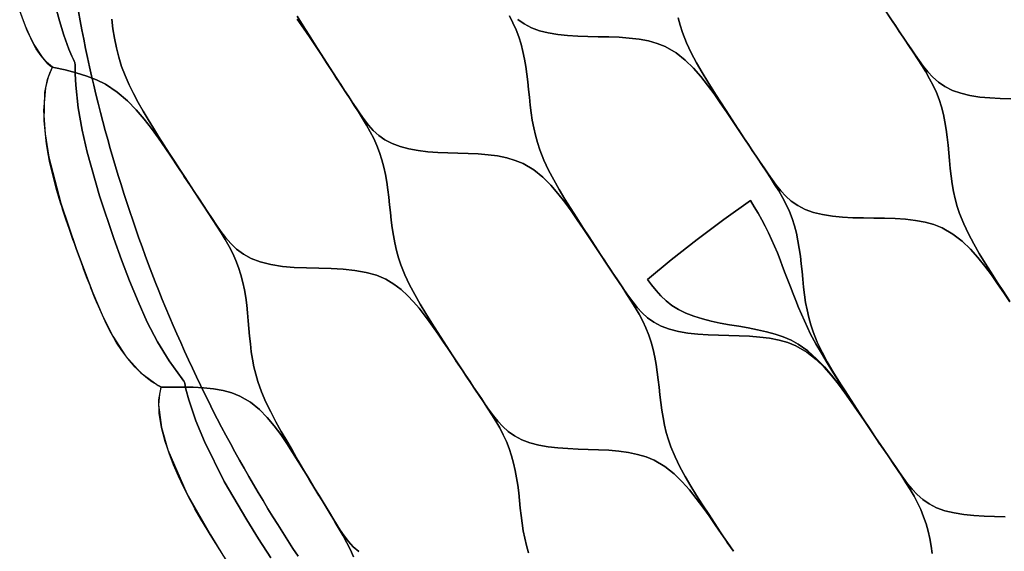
# Model space of a CAD drawing. Header units: centimetres. Extents: x -135 to 135, y -135 to 135.
# Tile 2 of 17: x -133 to -45, y -71 to -24. Entities that reach past the tile are written whole.
import ezdxf

# ---------------------------------------------------------------- set-up
doc = ezdxf.new("R2010")
doc.units = ezdxf.units.CM
doc.layers.get('0').update_dxf_attribs({"true_color": 0x5890e1})

msp = doc.modelspace()

# ---------------------------------------------------------------- linework, layer by layer
at = {"color": 206, "true_color": 0x6c0888}
for points in [[(-124.34, -23.925), (-124.227, -24.77), (-124.089, -25.617), (-123.92, -26.46), (-123.711, -27.297), (-123.455, -28.126), (-123.147, -28.943), (-122.794, -29.746), (-122.404, -30.539), (-121.987, -31.319), (-121.548, -32.09), (-121.097, -32.847), (-120.631, -33.604), (-120.161, -34.35), (-119.688, -35.09), (-119.218, -35.822), (-118.746, -36.558), (-118.277, -37.286), (-117.809, -38.009), (-117.337, -38.729), (-117.908, -37.859), (-117.337, -38.729), (-117.909, -37.868), (-117.337, -38.729), (-117.909, -37.876), (-117.337, -38.729), (-117.907, -37.883), (-117.337, -38.729), (-117.9, -37.887), (-117.337, -38.729), (-117.892, -37.889), (-118.452, -37.043), (-119.018, -36.196), (-119.593, -35.346), (-120.183, -34.493), (-120.797, -33.644), (-121.451, -32.803), (-122.16, -31.976), (-122.946, -31.172), (-123.843, -30.407), (-124.897, -29.711), (-125.687, -29.315), (-126.552, -28.976), (-127.488, -28.684), (-128.475, -28.434), (-129.497, -28.218), (-129.617, -28.194), (-130.148, -27.739), (-130.622, -27.184), (-131.045, -26.556), (-131.42, -25.878), (-132.017, -24.554), (-132.523, -23.171)], [(-132.388, -23.567), (-131.876, -24.894), (-131.272, -26.159), (-130.531, -27.302), (-130.098, -27.79), (-129.865, -28.003), (-129.745, -28.101), (-129.684, -28.146), (-129.646, -28.178), (-129.637, -28.19), (-129.634, -28.198), (-129.632, -28.206), (-129.635, -28.22), (-129.641, -28.234), (-129.653, -28.26), (-129.677, -28.312), (-129.725, -28.416), (-129.815, -28.63), (-129.979, -29.071), (-130.22, -30.011), (-130.391, -32.029), (-130.255, -34.11), (-129.927, -36.19), (-128.872, -40.288), (-127.503, -44.297), (-126.769, -46.283), (-126.007, -48.26), (-125.183, -50.21), (-124.242, -52.102), (-123.105, -53.853), (-121.748, -55.363), (-120.201, -56.497), (-119.997, -56.6), (-119.972, -56.616), (-119.962, -56.628), (-119.959, -56.636), (-119.957, -56.644), (-119.968, -56.7), (-119.998, -56.809), (-120.092, -57.258), (-120.162, -58.212), (-119.91, -60.214), (-119.331, -62.215), (-117.665, -66.087), (-115.559, -69.761), (-114.439, -71.559)], [(-129.336, -22.777), (-128.991, -24.069), (-128.6, -25.344), (-128.141, -26.59), (-127.881, -27.197), (-127.743, -27.496), (-127.672, -27.645), (-127.636, -27.718), (-127.614, -27.764), (-127.609, -27.778), (-127.607, -27.786), (-127.605, -27.793), (-127.604, -27.809), (-127.603, -27.824), (-127.603, -27.855), (-127.601, -27.918), (-127.598, -28.042), (-127.592, -28.291), (-127.577, -28.791), (-127.525, -29.795), (-127.31, -31.801), (-126.963, -33.788), (-126.523, -35.756), (-125.429, -39.627), (-124.142, -43.427), (-123.456, -45.308), (-122.743, -47.175), (-121.99, -49.023), (-121.172, -50.842), (-120.251, -52.606), (-119.211, -54.297), (-118.065, -55.899), (-117.917, -56.094), (-117.899, -56.118), (-117.891, -56.132), (-117.888, -56.139), (-117.885, -56.146), (-117.871, -56.205), (-117.845, -56.324), (-117.735, -56.802), (-117.485, -57.754), (-116.852, -59.629), (-116.088, -61.459), (-114.319, -65.013), (-112.315, -68.442), (-111.264, -70.128), (-110.195, -71.802)], [(-110.195, -71.802), (-111.264, -70.128), (-112.315, -68.442), (-114.319, -65.013), (-116.088, -61.459), (-116.852, -59.629), (-117.485, -57.754), (-117.735, -56.802), (-117.845, -56.324), (-117.871, -56.205), (-117.885, -56.146), (-117.888, -56.139), (-117.891, -56.132), (-117.899, -56.118), (-117.917, -56.094), (-118.065, -55.899), (-119.211, -54.297), (-120.251, -52.606), (-121.172, -50.842), (-121.99, -49.023), (-122.743, -47.175), (-123.456, -45.308), (-124.142, -43.427), (-125.429, -39.627), (-126.523, -35.756), (-126.963, -33.788), (-127.31, -31.801), (-127.525, -29.795), (-127.577, -28.791), (-127.592, -28.291), (-127.598, -28.042), (-127.601, -27.918), (-127.603, -27.855), (-127.603, -27.824), (-127.604, -27.809), (-127.605, -27.793), (-127.607, -27.786), (-127.609, -27.778), (-127.614, -27.764), (-127.636, -27.718), (-127.672, -27.645), (-127.743, -27.496), (-127.881, -27.197), (-128.141, -26.59), (-128.6, -25.344), (-128.991, -24.069), (-129.336, -22.777)], [(-107.753, -71.659), (-108.213, -70.963), (-108.669, -70.264), (-109.119, -69.562), (-109.566, -68.856), (-110.008, -68.148), (-110.445, -67.438), (-110.877, -66.724), (-111.305, -66.007), (-111.729, -65.288), (-112.148, -64.566), (-112.562, -63.842), (-112.971, -63.114), (-113.376, -62.385), (-113.776, -61.652), (-114.171, -60.917), (-114.561, -60.18), (-114.947, -59.439), (-115.328, -58.696), (-115.704, -57.951), (-116.076, -57.204), (-116.442, -56.454), (-116.804, -55.702), (-117.161, -54.948), (-117.513, -54.191), (-117.86, -53.432), (-118.202, -52.671), (-118.539, -51.907), (-118.871, -51.142), (-119.199, -50.374), (-119.521, -49.604), (-119.839, -48.833), (-120.151, -48.059), (-120.458, -47.283), (-120.761, -46.505), (-121.058, -45.726), (-121.351, -44.943), (-121.638, -44.16), (-121.92, -43.375), (-122.198, -42.587), (-122.47, -41.799), (-122.737, -41.008), (-122.999, -40.215), (-123.255, -39.421), (-123.507, -38.626), (-123.754, -37.828), (-123.995, -37.029), (-124.231, -36.229), (-124.462, -35.427), (-124.688, -34.623), (-124.909, -33.818), (-125.124, -33.013), (-125.335, -32.205), (-125.54, -31.396), (-125.74, -30.585), (-125.934, -29.773), (-126.124, -28.961), (-126.308, -28.147), (-126.487, -27.332), (-126.661, -26.516), (-126.829, -25.698), (-126.992, -24.88), (-127.15, -24.061), (-127.302, -23.239)], [(-127.302, -23.239), (-127.15, -24.061), (-126.992, -24.88), (-126.829, -25.698), (-126.661, -26.516), (-126.487, -27.332), (-126.308, -28.147), (-126.124, -28.961), (-125.934, -29.773), (-125.74, -30.585), (-125.54, -31.396), (-125.335, -32.205), (-125.124, -33.013), (-124.909, -33.818), (-124.688, -34.623), (-124.462, -35.427), (-124.231, -36.229), (-123.995, -37.029), (-123.754, -37.828), (-123.507, -38.626), (-123.255, -39.421), (-122.999, -40.215), (-122.737, -41.008), (-122.47, -41.799), (-122.198, -42.587), (-121.92, -43.375), (-121.638, -44.16), (-121.351, -44.943), (-121.058, -45.726), (-120.761, -46.505), (-120.458, -47.283), (-120.151, -48.059), (-119.839, -48.833), (-119.521, -49.604), (-119.199, -50.374), (-118.871, -51.142), (-118.539, -51.907), (-118.202, -52.671), (-117.86, -53.432), (-117.513, -54.191), (-117.161, -54.948), (-116.804, -55.702), (-116.442, -56.454), (-116.076, -57.204), (-115.704, -57.951), (-115.328, -58.696), (-114.947, -59.439), (-114.561, -60.18), (-114.171, -60.917), (-113.776, -61.652), (-113.376, -62.385), (-112.971, -63.114), (-112.562, -63.842), (-112.148, -64.566), (-111.729, -65.288), (-111.305, -66.007), (-110.877, -66.724), (-110.445, -67.438), (-110.008, -68.148), (-109.566, -68.856), (-109.119, -69.562), (-108.669, -70.264), (-108.213, -70.963), (-107.753, -71.659)], [(-88.955, -23.631), (-88.644, -24.239), (-88.367, -24.856), (-88.128, -25.489), (-87.924, -26.138), (-87.754, -26.795), (-87.612, -27.463), (-87.495, -28.134), (-87.399, -28.815), (-87.318, -29.498), (-87.247, -30.184), (-87.179, -30.868), (-87.105, -31.555), (-87.021, -32.235), (-86.919, -32.913), (-86.797, -33.583), (-86.649, -34.244), (-86.47, -34.899), (-86.257, -35.541), (-85.894, -36.449), (-85.476, -37.335), (-85.016, -38.206), (-84.526, -39.063), (-84.015, -39.911), (-83.488, -40.754), (-82.954, -41.592), (-82.416, -42.43), (-81.877, -43.268), (-81.335, -44.104), (-80.787, -44.936), (-81.329, -44.109), (-80.787, -44.936), (-81.327, -44.116), (-80.787, -44.936), (-81.326, -44.12), (-80.787, -44.936), (-81.326, -44.125), (-80.787, -44.936), (-81.325, -44.128), (-80.787, -44.936), (-81.324, -44.131), (-80.787, -44.936), (-81.321, -44.136), (-80.787, -44.936), (-81.316, -44.138), (-81.848, -43.34), (-82.382, -42.544), (-82.92, -41.75), (-83.468, -40.96), (-84.036, -40.179), (-84.636, -39.415), (-85.282, -38.675), (-85.992, -37.97), (-86.797, -37.321), (-87.735, -36.763), (-88.433, -36.472), (-89.192, -36.247), (-90.007, -36.081), (-90.86, -35.968), (-91.736, -35.896), (-92.629, -35.853), (-93.534, -35.826), (-94.437, -35.803), (-95.331, -35.768), (-96.214, -35.707), (-97.074, -35.608), (-97.902, -35.459), (-98.677, -35.253), (-99.393, -34.982), (-100.033, -34.646), (-100.588, -34.249), (-101.07, -33.806), (-101.497, -33.33), (-101.885, -32.835), (-102.248, -32.325), (-102.595, -31.812), (-102.939, -31.296), (-103.282, -30.778), (-103.623, -30.26), (-103.963, -29.739), (-104.302, -29.221), (-104.64, -28.701), (-105.179, -27.866), (-105.714, -27.028), (-106.246, -26.188), (-106.776, -25.346), (-107.305, -24.504), (-107.826, -23.657)], [(-88.208, -23.949), (-87.651, -24.346), (-87.007, -24.68), (-86.284, -24.946), (-85.499, -25.148), (-84.659, -25.292), (-83.785, -25.386), (-82.884, -25.439), (-81.971, -25.466), (-81.047, -25.48), (-80.119, -25.498), (-79.202, -25.532), (-78.302, -25.596), (-77.426, -25.702), (-76.589, -25.859), (-75.81, -26.078), (-75.094, -26.365), (-74.135, -26.919), (-73.313, -27.564), (-72.59, -28.27), (-71.933, -29.011), (-71.326, -29.775), (-70.751, -30.559), (-70.197, -31.352), (-69.653, -32.148), (-69.115, -32.946), (-68.579, -33.747), (-68.045, -34.548), (-67.659, -35.127), (-67.275, -35.704), (-66.889, -36.284), (-66.506, -36.862), (-66.123, -37.441), (-65.742, -38.02), (-65.364, -38.604), (-65, -39.191), (-64.655, -39.787), (-64.336, -40.396), (-64.053, -41.014), (-63.809, -41.648), (-63.602, -42.299), (-63.43, -42.957), (-63.287, -43.626), (-63.17, -44.3), (-63.075, -44.983), (-62.996, -45.669), (-62.926, -46.356), (-62.86, -47.044), (-62.788, -47.732), (-62.705, -48.415), (-62.605, -49.096), (-62.482, -49.768), (-62.334, -50.431), (-62.153, -51.087), (-61.939, -51.729), (-61.57, -52.639), (-61.145, -53.525), (-60.677, -54.396), (-60.179, -55.253), (-59.659, -56.101), (-59.123, -56.942), (-58.579, -57.778), (-58.033, -58.615), (-57.485, -59.451), (-56.934, -60.285), (-56.378, -61.115), (-56.928, -60.291), (-57.473, -59.463), (-58.017, -58.633), (-58.56, -57.803), (-59.102, -56.974), (-59.642, -56.143), (-60.176, -55.309), (-60.699, -54.47), (-61.208, -53.626), (-61.698, -52.773), (-62.162, -51.909), (-62.449, -51.325), (-62.72, -50.733), (-62.98, -50.139), (-63.231, -49.539), (-63.476, -48.937), (-63.716, -48.333), (-63.953, -47.728), (-64.186, -47.122), (-64.418, -46.517), (-64.649, -45.909), (-64.883, -45.302), (-65.122, -44.698), (-65.37, -44.096), (-65.628, -43.498), (-65.9, -42.905), (-66.191, -42.321), (-66.501, -41.745), (-66.83, -41.173), (-67.172, -40.609), (-67.524, -40.051), (-69.881, -41.731), (-72.268, -43.517), (-74.573, -45.319), (-76.673, -47.052), (-76.305, -47.551), (-75.915, -48.038), (-75.492, -48.51), (-75.026, -48.957), (-74.5, -49.369), (-73.906, -49.735), (-73.25, -50.055), (-72.543, -50.33), (-71.79, -50.564), (-71.006, -50.762), (-70.196, -50.933), (-69.374, -51.083), (-68.543, -51.227), (-67.712, -51.372), (-66.894, -51.531), (-66.096, -51.712), (-65.324, -51.925), (-64.59, -52.174), (-63.904, -52.465), (-63.271, -52.805), (-62.396, -53.42), (-61.626, -54.102), (-60.934, -54.825), (-60.293, -55.577), (-59.691, -56.348), (-59.116, -57.132), (-58.557, -57.925), (-58.008, -58.721), (-57.463, -59.519), (-56.919, -60.317), (-56.378, -61.115), (-56.915, -60.319), (-57.455, -59.523), (-57.998, -58.729), (-58.546, -57.938), (-59.104, -57.148), (-59.682, -56.369), (-60.294, -55.607), (-60.954, -54.868), (-61.681, -54.166), (-62.507, -53.521), (-63.47, -52.965), (-64.188, -52.677), (-64.969, -52.455), (-65.808, -52.293), (-66.687, -52.183), (-67.59, -52.113), (-68.511, -52.072), (-69.442, -52.049), (-70.37, -52.027), (-71.288, -51.993), (-72.195, -51.934), (-73.074, -51.834), (-73.921, -51.684), (-74.713, -51.478), (-75.443, -51.207), (-76.096, -50.871), (-76.661, -50.475), (-77.151, -50.031), (-77.587, -49.556), (-77.981, -49.062), (-78.352, -48.552), (-78.706, -48.04), (-79.056, -47.525), (-79.405, -47.009), (-79.752, -46.491), (-80.098, -45.972), (-80.442, -45.454), (-80.787, -44.936), (-81.335, -44.104), (-81.877, -43.268), (-82.416, -42.43), (-82.954, -41.592), (-83.488, -40.754), (-84.015, -39.911), (-84.526, -39.063), (-85.016, -38.206), (-85.476, -37.335), (-85.894, -36.449), (-86.257, -35.541), (-86.47, -34.899), (-86.649, -34.244), (-86.797, -33.583), (-86.919, -32.913), (-87.021, -32.235), (-87.105, -31.555), (-87.179, -30.868), (-87.247, -30.184), (-87.318, -29.498), (-87.399, -28.815), (-87.495, -28.134), (-87.612, -27.463), (-87.754, -26.795), (-87.924, -26.138), (-88.128, -25.489), (-88.367, -24.856), (-88.644, -24.239), (-88.955, -23.631)], [(-44.345, -30.992), (-45.286, -30.973), (-46.215, -30.927), (-47.119, -30.841), (-47.988, -30.703), (-48.801, -30.508), (-49.55, -30.247), (-50.218, -29.917), (-50.795, -29.523), (-51.294, -29.082), (-51.736, -28.606), (-52.136, -28.11), (-52.51, -27.6), (-52.867, -27.086), (-53.22, -26.568), (-53.573, -26.05), (-53.923, -25.53), (-54.273, -25.009), (-54.621, -24.489), (-54.969, -23.969), (-55.523, -23.133)], [(-55.505, -23.167), (-54.969, -23.969), (-54.582, -24.548), (-54.197, -25.125), (-53.81, -25.705), (-53.425, -26.284), (-53.041, -26.863), (-52.66, -27.442), (-52.281, -28.027), (-51.917, -28.615), (-51.572, -29.211), (-51.253, -29.82), (-50.97, -30.439), (-50.728, -31.075), (-50.522, -31.728), (-50.352, -32.389), (-50.211, -33.06), (-50.098, -33.736), (-50.005, -34.423), (-49.93, -35.111), (-49.864, -35.803), (-49.802, -36.494), (-49.734, -37.187), (-49.655, -37.874), (-49.558, -38.559), (-49.44, -39.234), (-49.295, -39.902), (-49.118, -40.562), (-48.906, -41.209), (-48.54, -42.123), (-48.118, -43.015), (-47.652, -43.89), (-47.155, -44.751), (-46.637, -45.603), (-46.102, -46.448), (-45.56, -47.288), (-45.015, -48.13), (-44.468, -48.97)], [(-107.85, -23.924), (-107.287, -24.71), (-106.744, -25.504), (-106.212, -26.302), (-105.686, -27.1), (-105.162, -27.9), (-104.64, -28.701), (-104.264, -29.279), (-103.889, -29.855), (-103.513, -30.435), (-103.138, -31.012), (-102.765, -31.59), (-102.393, -32.167), (-102.024, -32.75), (-101.669, -33.335), (-101.333, -33.928), (-101.02, -34.533), (-100.743, -35.147), (-100.503, -35.777), (-100.298, -36.422), (-100.126, -37.074), (-99.982, -37.737), (-99.864, -38.404), (-99.766, -39.08), (-99.684, -39.759), (-99.612, -40.439), (-99.542, -41.119), (-99.467, -41.801), (-99.382, -42.478), (-99.28, -43.15), (-99.157, -43.816), (-99.008, -44.474), (-98.83, -45.124), (-98.618, -45.762), (-98.255, -46.663), (-97.838, -47.543), (-97.38, -48.407), (-96.893, -49.258), (-96.384, -50.1), (-95.86, -50.936), (-95.328, -51.767), (-94.793, -52.599), (-94.256, -53.43), (-93.717, -54.259), (-93.171, -55.084), (-93.713, -54.266), (-93.171, -55.084), (-93.712, -54.273), (-93.171, -55.084), (-93.712, -54.278), (-93.171, -55.084), (-93.712, -54.282), (-93.171, -55.084), (-93.711, -54.285), (-93.171, -55.084), (-93.71, -54.288), (-93.171, -55.084), (-93.705, -54.292), (-93.171, -55.084), (-93.581, -54.47), (-93.991, -53.854), (-94.402, -53.241), (-94.814, -52.63), (-95.231, -52.018), (-95.651, -51.409), (-96.082, -50.804), (-96.527, -50.206), (-96.993, -49.619), (-97.489, -49.045), (-98.017, -48.492), (-98.596, -47.964), (-99.238, -47.477), (-99.961, -47.045), (-100.785, -46.692), (-101.706, -46.433), (-102.702, -46.256), (-103.741, -46.149), (-104.816, -46.09), (-105.907, -46.06), (-107.003, -46.033), (-108.092, -45.986), (-109.153, -45.895), (-110.175, -45.736), (-111.134, -45.497), (-111.925, -45.201), (-112.625, -44.826), (-113.226, -44.378), (-113.746, -43.877), (-114.204, -43.344), (-114.623, -42.787), (-115.019, -42.219), (-115.407, -41.644), (-115.793, -41.066), (-116.179, -40.485), (-116.564, -39.902), (-116.951, -39.316), (-117.338, -38.729), (-117.809, -38.009), (-118.277, -37.286), (-118.746, -36.558), (-119.218, -35.822), (-119.688, -35.09), (-120.161, -34.35), (-120.631, -33.604), (-121.097, -32.847), (-121.548, -32.09), (-121.987, -31.319), (-122.404, -30.539), (-122.794, -29.746), (-123.147, -28.943), (-123.455, -28.126), (-123.711, -27.297), (-123.92, -26.46), (-124.089, -25.617), (-124.227, -24.77), (-124.34, -23.925)], [(-107.826, -23.657), (-107.305, -24.504), (-106.776, -25.346), (-106.246, -26.188), (-105.714, -27.028), (-105.179, -27.866), (-104.64, -28.7), (-105.176, -27.872), (-104.64, -28.7), (-105.176, -27.88), (-104.64, -28.7), (-105.176, -27.884), (-104.64, -28.7), (-105.175, -27.888), (-104.64, -28.7), (-105.175, -27.892), (-104.64, -28.7), (-105.173, -27.895), (-104.64, -28.7), (-105.168, -27.898), (-104.64, -28.7), (-105.162, -27.9), (-105.686, -27.1), (-106.212, -26.302), (-106.744, -25.504), (-107.287, -24.71), (-107.85, -23.924)], [(-73.947, -23.808), (-73.77, -24.467), (-73.559, -25.113), (-73.194, -26.026), (-72.774, -26.917), (-72.311, -27.792), (-71.817, -28.653), (-71.301, -29.505), (-70.769, -30.351), (-70.23, -31.191), (-69.687, -32.033), (-69.144, -32.874), (-68.597, -33.713), (-68.045, -34.548), (-68.59, -33.718), (-68.045, -34.548), (-68.587, -33.725), (-68.045, -34.548), (-68.586, -33.732), (-68.045, -34.548), (-68.585, -33.74), (-68.045, -34.548), (-68.583, -33.745), (-68.045, -34.548), (-68.579, -33.747), (-69.115, -32.946), (-69.653, -32.148), (-70.197, -31.352), (-70.751, -30.559), (-71.326, -29.775), (-71.933, -29.011), (-72.59, -28.27), (-73.313, -27.564), (-74.135, -26.919), (-75.094, -26.365), (-75.81, -26.078), (-76.589, -25.859), (-77.426, -25.702), (-78.302, -25.596), (-79.202, -25.532), (-80.119, -25.498), (-81.047, -25.48), (-81.971, -25.466), (-82.884, -25.439), (-83.785, -25.386), (-84.659, -25.292), (-85.499, -25.148), (-86.284, -24.946), (-87.007, -24.68), (-87.651, -24.346), (-88.208, -23.949)], [(-44.439, -49.042), (-44.98, -48.244), (-45.527, -47.448), (-46.084, -46.656), (-46.663, -45.874), (-47.274, -45.11), (-47.936, -44.369), (-48.666, -43.666), (-49.496, -43.021), (-50.467, -42.469), (-51.192, -42.184), (-51.982, -41.968), (-52.833, -41.812), (-53.724, -41.709), (-54.642, -41.648), (-55.577, -41.618), (-56.525, -41.604), (-57.471, -41.594), (-58.407, -41.571), (-59.332, -41.521), (-60.23, -41.432), (-61.094, -41.292), (-61.902, -41.093), (-62.646, -40.829), (-63.31, -40.497), (-63.884, -40.103), (-64.381, -39.66), (-64.821, -39.184), (-65.219, -38.688), (-65.592, -38.178), (-65.949, -37.664), (-66.302, -37.146), (-66.653, -36.628), (-67.002, -36.109), (-67.351, -35.588), (-67.698, -35.068), (-68.045, -34.548), (-68.597, -33.713), (-69.144, -32.874), (-69.687, -32.033), (-70.23, -31.191), (-70.769, -30.351), (-71.301, -29.505), (-71.817, -28.653), (-72.311, -27.792), (-72.774, -26.917), (-73.194, -26.026), (-73.559, -25.113), (-73.77, -24.467), (-73.947, -23.808)], [(-44.468, -48.97), (-45.015, -48.13), (-45.56, -47.288), (-46.102, -46.448), (-46.637, -45.603), (-47.155, -44.751), (-47.652, -43.89), (-48.118, -43.015), (-48.54, -42.123), (-48.906, -41.209), (-49.118, -40.562), (-49.295, -39.902), (-49.44, -39.234), (-49.558, -38.559), (-49.655, -37.874), (-49.734, -37.187), (-49.802, -36.494), (-49.864, -35.803), (-49.93, -35.111), (-50.005, -34.423), (-50.098, -33.736), (-50.211, -33.06), (-50.352, -32.389), (-50.522, -31.728), (-50.728, -31.075), (-50.97, -30.439), (-51.253, -29.82), (-51.572, -29.211), (-51.917, -28.615), (-52.281, -28.027), (-52.66, -27.442), (-53.041, -26.863), (-53.425, -26.284), (-53.81, -25.705), (-54.197, -25.125), (-54.582, -24.548), (-54.969, -23.969), (-54.582, -24.555), (-54.969, -23.969), (-54.586, -24.548), (-54.969, -23.969), (-54.587, -24.541), (-54.969, -23.969), (-54.588, -24.535), (-54.969, -23.969), (-54.59, -24.531), (-54.969, -23.969), (-54.621, -24.489), (-54.273, -25.009), (-53.923, -25.53), (-53.573, -26.05), (-53.22, -26.568), (-52.867, -27.086), (-52.51, -27.6), (-52.136, -28.11), (-51.736, -28.606), (-51.294, -29.082), (-50.795, -29.523), (-50.218, -29.917), (-49.55, -30.247), (-48.801, -30.508), (-47.988, -30.703), (-47.119, -30.841), (-46.215, -30.927), (-45.286, -30.973), (-44.345, -30.992)], [(-44.851, -68.158), (-45.794, -68.142), (-46.727, -68.113), (-47.648, -68.058), (-48.543, -67.964), (-49.405, -67.819), (-50.211, -67.618), (-50.954, -67.353), (-51.618, -67.021), (-52.193, -66.627), (-52.69, -66.188), (-53.133, -65.715), (-53.533, -65.224), (-53.908, -64.718), (-54.267, -64.208), (-54.622, -63.695), (-54.976, -63.181), (-55.328, -62.665), (-55.679, -62.147), (-56.028, -61.633), (-56.378, -61.115), (-56.934, -60.285), (-57.485, -59.451), (-58.033, -58.615), (-58.579, -57.778), (-59.123, -56.942), (-59.659, -56.101), (-60.179, -55.253), (-60.677, -54.396), (-61.145, -53.525), (-61.57, -52.639), (-61.939, -51.729), (-62.153, -51.087), (-62.334, -50.431), (-62.482, -49.768), (-62.605, -49.096), (-62.705, -48.415), (-62.788, -47.732), (-62.86, -47.044), (-62.926, -46.356), (-62.996, -45.669), (-63.075, -44.983), (-63.17, -44.3), (-63.287, -43.626), (-63.43, -42.957), (-63.602, -42.299), (-63.809, -41.648), (-64.053, -41.014), (-64.336, -40.396), (-64.655, -39.787), (-65, -39.191), (-65.364, -38.604), (-65.742, -38.02), (-66.123, -37.441), (-66.506, -36.862), (-66.889, -36.284), (-67.275, -35.704), (-67.659, -35.127), (-68.045, -34.548), (-67.659, -35.134), (-68.045, -34.548), (-67.663, -35.127), (-68.045, -34.548), (-67.665, -35.12), (-68.045, -34.548), (-67.666, -35.114), (-68.045, -34.548), (-67.667, -35.11), (-68.045, -34.548), (-67.698, -35.068), (-67.351, -35.588), (-67.002, -36.109), (-66.653, -36.628), (-66.302, -37.146), (-65.949, -37.664), (-65.592, -38.178), (-65.219, -38.688), (-64.821, -39.184), (-64.381, -39.66), (-63.884, -40.103), (-63.31, -40.497), (-62.646, -40.829), (-61.902, -41.093), (-61.094, -41.292), (-60.23, -41.432), (-59.332, -41.521), (-58.407, -41.571), (-57.471, -41.594), (-56.525, -41.604), (-55.577, -41.618), (-54.642, -41.648), (-53.724, -41.709), (-52.833, -41.812), (-51.982, -41.968), (-51.192, -42.184), (-50.467, -42.469), (-49.496, -43.021), (-48.666, -43.666), (-47.936, -44.369), (-47.274, -45.11), (-46.663, -45.874), (-46.084, -46.656), (-45.527, -47.448), (-44.98, -48.244), (-44.439, -49.042)], [(-102.362, -71.251), (-102.851, -70.817), (-103.276, -70.345), (-103.652, -69.849), (-104, -69.335), (-104.329, -68.816), (-104.653, -68.294), (-104.977, -67.771), (-105.298, -67.245), (-105.619, -66.719), (-105.937, -66.193), (-106.256, -65.666), (-106.763, -64.82), (-107.266, -63.972), (-107.766, -63.121), (-108.266, -62.271), (-108.765, -61.421), (-109.257, -60.566), (-109.734, -59.707), (-110.191, -58.839), (-110.618, -57.958), (-111.004, -57.061), (-111.337, -56.142), (-111.528, -55.491), (-111.687, -54.828), (-111.815, -54.159), (-111.919, -53.481), (-112.004, -52.796), (-112.073, -52.109), (-112.133, -51.417), (-112.19, -50.728), (-112.251, -50.038), (-112.324, -49.351), (-112.415, -48.667), (-112.528, -47.992), (-112.669, -47.322), (-112.84, -46.661), (-113.046, -46.008), (-113.289, -45.37), (-113.572, -44.745), (-113.891, -44.128), (-114.237, -43.522), (-114.603, -42.925), (-114.984, -42.325), (-115.37, -41.731), (-115.759, -41.135), (-116.15, -40.536), (-116.545, -39.935), (-116.94, -39.334), (-117.338, -38.729), (-117.338, -38.729), (-116.952, -39.337), (-117.338, -38.729), (-116.954, -39.333), (-117.338, -38.729), (-116.955, -39.33), (-117.338, -38.729), (-116.956, -39.327), (-117.338, -38.729), (-116.955, -39.323), (-117.338, -38.729), (-116.953, -39.318), (-117.338, -38.729), (-116.951, -39.316), (-116.564, -39.902), (-116.179, -40.485), (-115.793, -41.066), (-115.407, -41.644), (-115.019, -42.219), (-114.623, -42.787), (-114.204, -43.344), (-113.746, -43.877), (-113.226, -44.378), (-112.625, -44.826), (-111.925, -45.201), (-111.134, -45.497), (-110.175, -45.736), (-109.153, -45.895), (-108.092, -45.986), (-107.003, -46.033), (-105.907, -46.06), (-104.816, -46.09), (-103.741, -46.149), (-102.702, -46.256), (-101.706, -46.433), (-100.785, -46.692), (-99.961, -47.045), (-99.238, -47.477), (-98.596, -47.964), (-98.017, -48.492), (-97.489, -49.045), (-96.993, -49.619), (-96.527, -50.206), (-96.082, -50.804), (-95.651, -51.409), (-95.231, -52.018), (-94.814, -52.63), (-94.402, -53.241), (-93.991, -53.854), (-93.581, -54.47), (-93.172, -55.084), (-93.172, -55.084), (-92.791, -55.656), (-92.411, -56.228), (-92.031, -56.8), (-91.652, -57.371), (-91.273, -57.944), (-90.896, -58.516), (-90.522, -59.093), (-90.162, -59.672), (-89.82, -60.26), (-89.502, -60.859), (-89.22, -61.468), (-88.975, -62.092), (-88.765, -62.729), (-88.589, -63.377), (-88.441, -64.032), (-88.32, -64.693), (-88.218, -65.362), (-88.134, -66.034), (-88.059, -66.709), (-87.987, -67.382), (-87.91, -68.058), (-87.824, -68.729), (-87.721, -69.396), (-87.597, -70.057), (-87.447, -70.709), (-87.267, -71.355)], [(-69.03, -71.227), (-69.585, -70.404), (-70.136, -69.58), (-70.684, -68.753), (-71.23, -67.925), (-71.773, -67.098), (-72.309, -66.265), (-72.83, -65.426), (-73.329, -64.578), (-73.798, -63.717), (-74.226, -62.84), (-74.599, -61.942), (-74.818, -61.308), (-75.004, -60.661), (-75.158, -60.007), (-75.287, -59.345), (-75.395, -58.675), (-75.486, -58.002), (-75.566, -57.324), (-75.64, -56.647), (-75.718, -55.97), (-75.804, -55.294), (-75.907, -54.62), (-76.03, -53.955), (-76.179, -53.294), (-76.356, -52.643), (-76.567, -51.999), (-76.813, -51.371), (-77.098, -50.758), (-77.417, -50.152), (-77.761, -49.561), (-78.123, -48.977), (-78.499, -48.395), (-78.878, -47.818), (-79.259, -47.241), (-79.64, -46.666), (-80.023, -46.088), (-80.404, -45.513), (-80.787, -44.936), (-80.403, -45.521), (-80.787, -44.936), (-80.407, -45.517), (-80.787, -44.936), (-80.41, -45.512), (-80.787, -44.936), (-80.412, -45.507), (-80.787, -44.936), (-80.412, -45.502), (-80.787, -44.936), (-80.413, -45.499), (-80.787, -44.936), (-80.413, -45.496), (-80.787, -44.936), (-80.442, -45.454), (-80.098, -45.972), (-79.752, -46.491), (-79.405, -47.009), (-79.056, -47.525), (-78.706, -48.04), (-78.352, -48.552), (-77.981, -49.062), (-77.587, -49.556), (-77.151, -50.031), (-76.661, -50.475), (-76.096, -50.871), (-75.443, -51.207), (-74.713, -51.478), (-73.921, -51.684), (-73.074, -51.834), (-72.195, -51.934), (-71.288, -51.993), (-70.37, -52.027), (-69.442, -52.049), (-68.511, -52.072), (-67.59, -52.113), (-66.687, -52.183), (-65.808, -52.293), (-64.969, -52.455), (-64.188, -52.677), (-63.47, -52.965), (-62.507, -53.521), (-61.681, -54.166), (-60.954, -54.868), (-60.294, -55.607), (-59.682, -56.369), (-59.104, -57.148), (-58.546, -57.938), (-57.998, -58.729), (-57.455, -59.523), (-56.915, -60.319), (-56.378, -61.115), (-55.989, -61.69), (-55.602, -62.264), (-55.214, -62.839), (-54.828, -63.413), (-54.442, -63.987), (-54.058, -64.561), (-53.677, -65.141), (-53.311, -65.722), (-52.963, -66.312), (-52.641, -66.913), (-52.354, -67.524), (-52.107, -68.15), (-51.895, -68.791), (-51.718, -69.44), (-51.57, -70.099), (-51.448, -70.761), (-51.347, -71.432)], [(-87.267, -71.355), (-87.447, -70.709), (-87.597, -70.057), (-87.721, -69.396), (-87.824, -68.729), (-87.91, -68.058), (-87.987, -67.382), (-88.059, -66.709), (-88.134, -66.034), (-88.218, -65.362), (-88.32, -64.693), (-88.441, -64.032), (-88.589, -63.377), (-88.765, -62.729), (-88.975, -62.092), (-89.22, -61.468), (-89.502, -60.859), (-89.82, -60.26), (-90.162, -59.672), (-90.522, -59.093), (-90.896, -58.516), (-91.273, -57.944), (-91.652, -57.371), (-92.031, -56.8), (-92.411, -56.228), (-92.791, -55.656), (-93.172, -55.084), (-92.793, -55.665), (-93.172, -55.084), (-92.8, -55.66), (-93.172, -55.084), (-92.801, -55.657), (-93.172, -55.084), (-92.802, -55.653), (-93.172, -55.084), (-92.803, -55.65), (-93.172, -55.084), (-92.803, -55.647), (-93.172, -55.084), (-92.802, -55.643), (-93.172, -55.084), (-92.829, -55.599), (-92.487, -56.112), (-92.142, -56.627), (-91.797, -57.141), (-91.45, -57.653), (-91.102, -58.164), (-90.75, -58.672), (-90.381, -59.177), (-89.989, -59.667), (-89.556, -60.139), (-89.069, -60.578), (-88.508, -60.973), (-87.861, -61.307), (-87.137, -61.576), (-86.353, -61.782), (-85.516, -61.934), (-84.648, -62.036), (-83.755, -62.101), (-82.851, -62.141), (-81.939, -62.169), (-81.025, -62.201), (-80.123, -62.25), (-79.237, -62.327), (-78.375, -62.446), (-77.552, -62.615), (-76.784, -62.842), (-76.079, -63.135), (-75.129, -63.693), (-74.313, -64.338), (-73.593, -65.038), (-72.937, -65.771), (-72.329, -66.527), (-71.752, -67.3), (-71.195, -68.081), (-70.648, -68.865), (-70.106, -69.651), (-69.567, -70.439), (-69.03, -71.227)], [(-114.164, -71.997), (-114.728, -71.098), (-115.29, -70.197), (-115.569, -69.745), (-115.846, -69.292), (-116.394, -68.376), (-116.928, -67.451), (-117.187, -66.985), (-117.441, -66.516), (-117.688, -66.042), (-117.927, -65.566), (-118.05, -65.315), (-118.169, -65.064), (-118.402, -64.559), (-118.837, -63.537), (-119.232, -62.502), (-119.412, -61.982), (-119.579, -61.459), (-119.911, -60.213), (-120.119, -58.969), (-120.148, -57.751), (-119.945, -56.624), (-118.994, -56.625), (-118.036, -56.628), (-117.094, -56.647), (-116.173, -56.698), (-115.281, -56.792), (-114.435, -56.939), (-113.653, -57.15), (-112.941, -57.432), (-111.996, -57.98), (-111.195, -58.625), (-110.499, -59.331), (-109.873, -60.075), (-109.298, -60.845), (-108.76, -61.634), (-108.244, -62.435), (-107.74, -63.239), (-107.242, -64.046), (-106.747, -64.856), (-106.256, -65.666), (-105.894, -66.265), (-105.533, -66.861), (-105.172, -67.459), (-104.813, -68.056), (-104.455, -68.654), (-104.099, -69.252), (-103.749, -69.854), (-103.415, -70.465), (-103.105, -71.085), (-102.828, -71.72)], [(-51.347, -71.432), (-51.448, -70.761), (-51.57, -70.099), (-51.718, -69.44), (-51.895, -68.791), (-52.107, -68.15), (-52.354, -67.524), (-52.641, -66.913), (-52.963, -66.312), (-53.311, -65.722), (-53.677, -65.141), (-54.058, -64.561), (-54.442, -63.987), (-54.828, -63.413), (-55.214, -62.839), (-55.602, -62.264), (-55.989, -61.69), (-56.378, -61.115), (-55.989, -61.697), (-56.378, -61.115), (-55.993, -61.691), (-56.378, -61.115), (-55.995, -61.685), (-56.378, -61.115), (-55.996, -61.679), (-56.378, -61.115), (-55.997, -61.675), (-56.378, -61.115), (-56.028, -61.633), (-55.679, -62.147), (-55.328, -62.665), (-54.976, -63.181), (-54.622, -63.695), (-54.267, -64.208), (-53.908, -64.718), (-53.533, -65.224), (-53.133, -65.715), (-52.69, -66.188), (-52.193, -66.627), (-51.618, -67.021), (-50.954, -67.353), (-50.211, -67.618), (-49.405, -67.819), (-48.543, -67.964), (-47.648, -68.058), (-46.727, -68.113), (-45.794, -68.142), (-44.851, -68.158)], [(-102.828, -71.72), (-103.105, -71.085), (-103.415, -70.465), (-103.749, -69.854), (-104.099, -69.252), (-104.455, -68.654), (-104.813, -68.056), (-105.172, -67.459), (-105.533, -66.861), (-105.894, -66.265), (-106.256, -65.666), (-105.906, -66.262), (-106.256, -65.666), (-105.91, -66.26), (-106.256, -65.666), (-105.913, -66.257), (-106.256, -65.666), (-105.915, -66.254), (-106.256, -65.666), (-105.915, -66.251), (-106.256, -65.666), (-105.916, -66.248), (-106.256, -65.666), (-105.915, -66.244), (-106.256, -65.666), (-105.913, -66.238), (-106.256, -65.666), (-105.937, -66.193), (-105.619, -66.719), (-105.298, -67.245), (-104.977, -67.771), (-104.653, -68.294), (-104.329, -68.816), (-104, -69.335), (-103.652, -69.849), (-103.276, -70.345), (-102.851, -70.817), (-102.362, -71.251)]]:
    msp.add_lwpolyline(points, dxfattribs=at)
for points in [[(-106.76, -64.828), (-106.255, -65.666), (-106.762, -64.838), (-106.255, -65.666), (-106.762, -64.847), (-106.255, -65.666), (-106.76, -64.854), (-106.255, -65.666), (-106.754, -64.855), (-106.255, -65.666), (-106.747, -64.856), (-107.242, -64.046), (-107.74, -63.239), (-108.244, -62.435), (-108.76, -61.634), (-109.298, -60.845), (-109.873, -60.075), (-110.499, -59.331), (-111.195, -58.625), (-111.996, -57.98), (-112.941, -57.432), (-113.653, -57.15), (-114.435, -56.939), (-115.281, -56.792), (-116.173, -56.698), (-117.094, -56.647), (-118.036, -56.628), (-118.994, -56.625), (-119.945, -56.624), (-119.952, -56.621), (-119.959, -56.618), (-119.972, -56.612), (-119.999, -56.6), (-120.052, -56.574), (-120.157, -56.521), (-120.361, -56.409), (-120.755, -56.163), (-121.147, -55.877), (-121.522, -55.567), (-122.246, -54.868), (-122.916, -54.096), (-123.447, -53.383), (-123.935, -52.631), (-124.162, -52.243), (-124.381, -51.848), (-124.591, -51.446), (-124.794, -51.04), (-125.167, -50.245), (-125.52, -49.441), (-125.691, -49.036), (-125.858, -48.629), (-126.185, -47.812), (-126.268, -47.6), (-126.35, -47.387), (-126.513, -46.962), (-126.835, -46.107), (-126.914, -45.896), (-126.993, -45.683), (-127.152, -45.254), (-127.467, -44.396), (-127.629, -43.95), (-127.709, -43.728), (-127.789, -43.505), (-127.948, -43.058), (-128.105, -42.609), (-128.411, -41.712), (-128.561, -41.261), (-128.707, -40.811), (-128.781, -40.577), (-128.854, -40.344), (-128.997, -39.877), (-129.269, -38.939), (-129.521, -37.996), (-129.747, -37.047), (-129.857, -36.539), (-129.958, -36.028), (-130.134, -35.007), (-130.36, -32.96), (-130.291, -30.444), (-130.041, -29.271), (-129.849, -28.712), (-129.617, -28.194), (-129.497, -28.218), (-128.475, -28.434), (-127.488, -28.684), (-126.552, -28.976), (-125.687, -29.315), (-124.897, -29.711), (-123.843, -30.407), (-122.946, -31.172), (-122.16, -31.976), (-121.451, -32.803), (-120.797, -33.644), (-120.183, -34.493), (-119.593, -35.346), (-119.018, -36.196), (-118.452, -37.043), (-117.892, -37.889), (-117.338, -38.729), (-117.338, -38.729), (-116.94, -39.334), (-116.545, -39.935), (-116.15, -40.536), (-115.759, -41.135), (-115.37, -41.731), (-114.984, -42.325), (-114.603, -42.925), (-114.237, -43.522), (-113.891, -44.128), (-113.572, -44.745), (-113.289, -45.37), (-113.046, -46.008), (-112.84, -46.661), (-112.669, -47.322), (-112.528, -47.992), (-112.415, -48.667), (-112.324, -49.351), (-112.251, -50.038), (-112.19, -50.728), (-112.133, -51.417), (-112.073, -52.109), (-112.004, -52.796), (-111.919, -53.481), (-111.815, -54.159), (-111.687, -54.828), (-111.528, -55.491), (-111.337, -56.142), (-111.004, -57.061), (-110.618, -57.958), (-110.191, -58.839), (-109.734, -59.707), (-109.257, -60.566), (-108.765, -61.421), (-108.266, -62.271), (-107.766, -63.121), (-107.266, -63.972), (-106.763, -64.82), (-106.255, -65.666)], [(-69.58, -70.411), (-69.029, -71.226), (-69.578, -70.42), (-69.029, -71.226), (-69.578, -70.424), (-69.029, -71.226), (-69.577, -70.428), (-69.029, -71.226), (-69.577, -70.432), (-69.029, -71.226), (-69.576, -70.434), (-69.029, -71.226), (-69.572, -70.438), (-69.029, -71.226), (-69.567, -70.439), (-70.106, -69.651), (-70.648, -68.865), (-71.195, -68.081), (-71.752, -67.3), (-72.329, -66.527), (-72.937, -65.771), (-73.593, -65.038), (-74.313, -64.338), (-75.129, -63.693), (-76.079, -63.135), (-76.784, -62.842), (-77.552, -62.615), (-78.375, -62.446), (-79.237, -62.327), (-80.123, -62.25), (-81.025, -62.201), (-81.939, -62.169), (-82.851, -62.141), (-83.755, -62.101), (-84.648, -62.036), (-85.516, -61.934), (-86.353, -61.782), (-87.137, -61.576), (-87.861, -61.307), (-88.508, -60.973), (-89.069, -60.578), (-89.556, -60.139), (-89.989, -59.667), (-90.381, -59.177), (-90.75, -58.672), (-91.102, -58.164), (-91.45, -57.653), (-91.797, -57.141), (-92.142, -56.627), (-92.487, -56.112), (-92.829, -55.599), (-93.172, -55.084), (-93.717, -54.259), (-94.256, -53.43), (-94.793, -52.599), (-95.328, -51.767), (-95.86, -50.936), (-96.384, -50.1), (-96.893, -49.258), (-97.38, -48.407), (-97.838, -47.543), (-98.255, -46.663), (-98.618, -45.762), (-98.83, -45.124), (-99.008, -44.474), (-99.157, -43.816), (-99.28, -43.15), (-99.382, -42.478), (-99.467, -41.801), (-99.542, -41.119), (-99.612, -40.439), (-99.684, -39.759), (-99.766, -39.08), (-99.864, -38.404), (-99.982, -37.737), (-100.126, -37.074), (-100.298, -36.422), (-100.503, -35.777), (-100.743, -35.147), (-101.02, -34.533), (-101.333, -33.928), (-101.669, -33.335), (-102.024, -32.75), (-102.393, -32.167), (-102.765, -31.59), (-103.138, -31.012), (-103.513, -30.435), (-103.889, -29.855), (-104.264, -29.279), (-104.64, -28.701), (-104.267, -29.287), (-104.64, -28.701), (-104.273, -29.281), (-104.64, -28.701), (-104.275, -29.277), (-104.64, -28.701), (-104.276, -29.274), (-104.64, -28.701), (-104.276, -29.271), (-104.64, -28.701), (-104.276, -29.269), (-104.64, -28.701), (-104.275, -29.264), (-104.64, -28.701), (-104.302, -29.221), (-103.963, -29.739), (-103.623, -30.26), (-103.282, -30.778), (-102.939, -31.296), (-102.595, -31.812), (-102.248, -32.325), (-101.885, -32.835), (-101.497, -33.33), (-101.07, -33.806), (-100.588, -34.249), (-100.033, -34.646), (-99.393, -34.982), (-98.677, -35.253), (-97.902, -35.459), (-97.074, -35.608), (-96.214, -35.707), (-95.331, -35.768), (-94.437, -35.803), (-93.534, -35.826), (-92.629, -35.853), (-91.736, -35.896), (-90.86, -35.968), (-90.007, -36.081), (-89.192, -36.247), (-88.433, -36.472), (-87.735, -36.763), (-86.797, -37.321), (-85.992, -37.97), (-85.282, -38.675), (-84.636, -39.415), (-84.036, -40.179), (-83.468, -40.96), (-82.92, -41.75), (-82.382, -42.544), (-81.848, -43.34), (-81.316, -44.138), (-80.787, -44.936), (-80.404, -45.513), (-80.023, -46.088), (-79.64, -46.666), (-79.259, -47.241), (-78.878, -47.818), (-78.499, -48.395), (-78.123, -48.977), (-77.761, -49.561), (-77.417, -50.152), (-77.098, -50.758), (-76.813, -51.371), (-76.567, -51.999), (-76.356, -52.643), (-76.179, -53.294), (-76.03, -53.955), (-75.907, -54.62), (-75.804, -55.294), (-75.718, -55.97), (-75.64, -56.647), (-75.566, -57.324), (-75.486, -58.002), (-75.395, -58.675), (-75.287, -59.345), (-75.158, -60.007), (-75.004, -60.661), (-74.818, -61.308), (-74.599, -61.942), (-74.226, -62.84), (-73.798, -63.717), (-73.329, -64.578), (-72.83, -65.426), (-72.309, -66.265), (-71.773, -67.098), (-71.23, -67.925), (-70.684, -68.753), (-70.136, -69.58), (-69.585, -70.404), (-69.029, -71.226)], [(-56.928, -60.291), (-56.378, -61.115), (-56.924, -60.298), (-56.378, -61.115), (-56.923, -60.306), (-56.378, -61.115), (-56.922, -60.312), (-56.378, -61.115), (-56.919, -60.317), (-57.463, -59.519), (-58.008, -58.721), (-58.557, -57.925), (-59.116, -57.132), (-59.691, -56.348), (-60.293, -55.577), (-60.934, -54.825), (-61.626, -54.102), (-62.396, -53.42), (-63.271, -52.805), (-63.904, -52.465), (-64.59, -52.174), (-65.324, -51.925), (-66.096, -51.712), (-66.894, -51.531), (-67.712, -51.372), (-68.543, -51.227), (-69.374, -51.083), (-70.196, -50.933), (-71.006, -50.762), (-71.79, -50.564), (-72.543, -50.33), (-73.25, -50.055), (-73.906, -49.735), (-74.5, -49.369), (-75.026, -48.957), (-75.492, -48.51), (-75.915, -48.038), (-76.305, -47.551), (-76.673, -47.052), (-74.573, -45.319), (-72.268, -43.517), (-69.881, -41.731), (-67.524, -40.051), (-67.172, -40.609), (-66.83, -41.173), (-66.501, -41.745), (-66.191, -42.321), (-65.9, -42.905), (-65.628, -43.498), (-65.37, -44.096), (-65.122, -44.698), (-64.883, -45.302), (-64.649, -45.909), (-64.418, -46.517), (-64.186, -47.122), (-63.953, -47.728), (-63.716, -48.333), (-63.476, -48.937), (-63.231, -49.539), (-62.98, -50.139), (-62.72, -50.733), (-62.449, -51.325), (-62.162, -51.909), (-61.698, -52.773), (-61.208, -53.626), (-60.699, -54.47), (-60.176, -55.309), (-59.642, -56.143), (-59.102, -56.974), (-58.56, -57.803), (-58.017, -58.633), (-57.473, -59.463)]]:
    msp.add_lwpolyline(points, close=True, dxfattribs=at)

doc.saveas('drawing.dxf')
